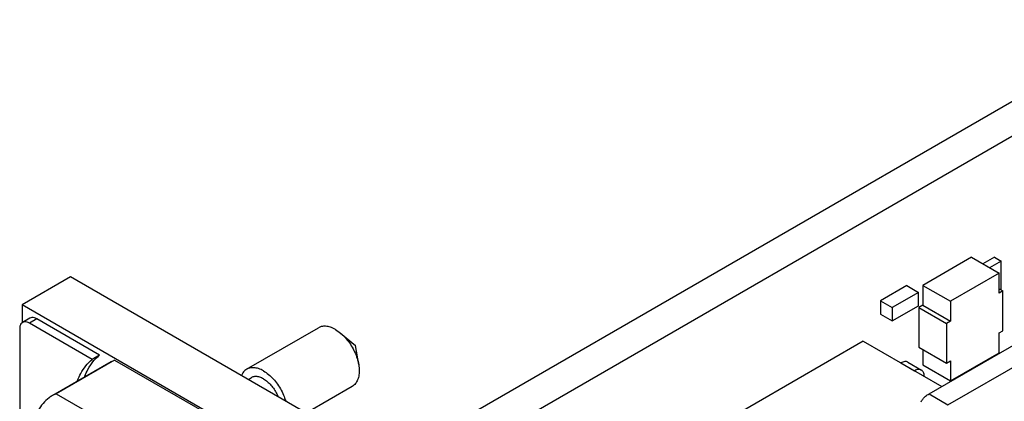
# Model space of a CAD drawing. Header units: inches. Extents: x 0 to 34, y 0 to 22.
# Tile 25 of 84: x 8.697 to 10.133, y 8.359 to 8.915. Entities that reach past the tile are written whole.
import ezdxf

# ---------------------------------------------------------------- set-up
doc = ezdxf.new("R2010")
doc.units = ezdxf.units.IN
doc.header["$LTSCALE"] = 1.87
doc.header["$MEASUREMENT"] = 0
doc.layers.get('0').update_dxf_attribs({"linetype": 'CONTINUOUS'})

msp = doc.modelspace()

# ---------------------------------------------------------------- linework, layer by layer
at = {"color": 7, "linetype": 'CONTINUOUS'}
for p, q in [((13.3071, 10.6218), (9.2367, 8.2716)), ((13.3509, 10.5965), (9.2805, 8.2463)), ((10.0848, 8.5686), (10.0141, 8.5277)), ((10.0848, 8.5686), (10.1251, 8.5453)), ((10.1184, 8.5688), (10.1014, 8.559)), ((10.1283, 8.5631), (10.1113, 8.5533)), ((10.1184, 8.5688), (10.1283, 8.5631)), ((10.1283, 8.521), (10.1283, 8.5631)), ((10.1251, 8.5453), (10.0544, 8.5045)), ((10.1251, 8.5163), (10.1251, 8.5453)), ((8.7717, 8.5401), (8.701, 8.4992)), ((9.3289, 8.2183), (8.7717, 8.5401)), ((9.9907, 8.5273), (9.9525, 8.5053)), ((9.9907, 8.5273), (10.0077, 8.5175)), ((10.0141, 8.5277), (10.0141, 8.4988)), ((10.0141, 8.5277), (10.0544, 8.5045)), ((10.0077, 8.5175), (9.9695, 8.4955)), ((10.0077, 8.4979), (10.0077, 8.5175)), ((10.1251, 8.5228), (10.1307, 8.5196)), ((10.1307, 8.5196), (10.1251, 8.5163)), ((10.1307, 8.4616), (10.1307, 8.5196)), ((8.701, 8.4992), (8.701, 8.4736)), ((9.2582, 8.1775), (8.701, 8.4992)), ((9.9525, 8.5053), (9.9525, 8.4857)), ((9.9525, 8.5053), (9.9695, 8.4955)), ((9.9695, 8.4759), (10.0077, 8.4979)), ((10.0141, 8.4988), (10.0084, 8.4955)), ((10.0141, 8.4988), (10.0544, 8.4755)), ((10.0544, 8.5045), (10.0544, 8.4755)), ((9.9525, 8.4857), (9.9695, 8.4759)), ((9.9695, 8.4955), (9.9695, 8.4759)), ((10.0084, 8.4955), (10.0084, 8.4375)), ((10.0084, 8.4955), (10.0487, 8.4722)), ((8.7122, 8.4798), (8.7016, 8.4737)), ((8.7222, 8.4788), (8.7116, 8.4727)), ((8.8032, 8.4198), (8.7116, 8.4727)), ((8.8138, 8.4259), (8.7222, 8.4788)), ((10.0231, 8.3695), (10.1993, 8.4712)), ((10.0544, 8.4755), (10.0487, 8.4722)), ((10.0487, 8.4722), (10.0487, 8.4142)), ((8.6974, 8.4645), (8.6974, 7.6386)), ((9.0283, 8.4054), (9.133, 8.4658)), ((9.1576, 8.4634), (9.1651, 8.4581)), ((9.1651, 8.4581), (9.1868, 8.4401)), ((10.1251, 8.4583), (10.1307, 8.4616)), ((10.1251, 8.4294), (10.1251, 8.4583)), ((9.9273, 8.4462), (9.6489, 8.2854)), ((9.9273, 8.4462), (10.0416, 8.3801)), ((8.8138, 8.4259), (8.8032, 8.4198)), ((9.1916, 8.4122), (9.1868, 8.4401)), ((10.0084, 8.4375), (10.0487, 8.4142)), ((10.0141, 8.4343), (10.0141, 8.4118)), ((10.0544, 8.3885), (10.1251, 8.4294)), ((10.1208, 8.4259), (10.1208, 8.4269)), ((8.8301, 8.416), (8.7452, 8.367)), ((8.8355, 8.4187), (8.7506, 8.3697)), ((8.8301, 8.416), (8.8355, 8.4187)), ((8.8355, 8.4187), (8.9822, 8.334)), ((9.9822, 8.4147), (9.982, 8.4145)), ((9.9822, 8.4147), (10.002, 8.4032)), ((9.9922, 8.4156), (10.012, 8.4042)), ((10.0141, 8.4118), (10.0544, 8.3885)), ((10.0487, 8.4142), (10.0544, 8.4175)), ((10.0544, 8.4175), (10.0544, 8.3885)), ((10.1039, 8.4171), (10.1039, 8.4161)), ((10.002, 8.4032), (10.0018, 8.4031)), ((10.0869, 8.4073), (10.0869, 8.4063)), ((9.0308, 8.3904), (9.0354, 8.3931)), ((10.0162, 8.3948), (10.0162, 8.3951)), ((8.7506, 8.3697), (8.7452, 8.367)), ((8.7506, 8.3697), (8.8974, 8.285)), ((9.115, 8.3418), (9.1822, 8.3806)), ((10.0231, 8.3695), (10.0507, 8.3536))]:
    msp.add_line(p, q, dxfattribs=at)
at = {"color": 3, "linetype": 'CONTINUOUS'}
msp.add_line((10.0507, 8.3536), (10.2269, 8.4553), dxfattribs=at)
at = {"color": 7, "linetype": 'CONTINUOUS'}
for points in [[(8.6993, 8.4716), (8.6978, 8.4696), (8.6974, 8.467), (8.6974, 8.4645)], [(8.7016, 8.4736), (8.7007, 8.4731), (8.6999, 8.4724), (8.6993, 8.4716)], [(8.8056, 8.4179), (8.8081, 8.4208), (8.8108, 8.4235), (8.8138, 8.4259)]]:
    msp.add_open_spline(points, degree=3, dxfattribs=at)
for points, knots in [([(8.7116, 8.4727), (8.7095, 8.4739), (8.7059, 8.4753), (8.7025, 8.4741), (8.7016, 8.4736)], [0, 0, 0, 0, 0.710072, 1, 1, 1, 1]), ([(8.7222, 8.4788), (8.7201, 8.48), (8.7165, 8.4814), (8.7131, 8.4802), (8.7122, 8.4797)], [0, 0, 0, 0, 0.710072, 1, 1, 1, 1]), ([(9.1576, 8.4634), (9.1553, 8.4647), (9.1507, 8.4669), (9.1437, 8.4684), (9.1377, 8.4679), (9.1343, 8.4666), (9.133, 8.4658)], [0, 0, 0, 0, 0.308074, 0.581553, 0.82661, 1, 1, 1, 1]), ([(9.1651, 8.4581), (9.1675, 8.4562), (9.1721, 8.4517), (9.1783, 8.444), (9.1836, 8.4353), (9.1879, 8.4261), (9.1904, 8.4183), (9.1913, 8.4137), (9.1916, 8.4122)], [0, 0, 0, 0, 0.171041, 0.357326, 0.547739, 0.736764, 0.919007, 1, 1, 1, 1]), ([(8.7818, 8.3891), (8.7831, 8.3925), (8.7883, 8.404), (8.7962, 8.4142), (8.8032, 8.4198)], [0, 0, 0, 0, 0.288528, 1, 1, 1, 1]), ([(8.7924, 8.3952), (8.7937, 8.3986), (8.7973, 8.4066), (8.8023, 8.414), (8.8056, 8.4179)], [0, 0, 0, 0, 0.415007, 1, 1, 1, 1]), ([(9.1916, 8.4122), (9.1919, 8.4106), (9.1924, 8.4063), (9.1925, 8.3993), (9.1911, 8.3919), (9.1881, 8.3857), (9.1848, 8.3822), (9.1826, 8.3808), (9.1822, 8.3806)], [0, 0, 0, 0, 0.138508, 0.378765, 0.593203, 0.78366, 0.957653, 1, 1, 1, 1]), ([(9.9922, 8.4156), (9.9916, 8.416), (9.9901, 8.4166), (9.9875, 8.4166), (9.9849, 8.416), (9.9831, 8.4152), (9.9822, 8.4147)], [0, 0, 0, 0, 0.217808, 0.450974, 0.710212, 1, 1, 1, 1]), ([(9.0283, 8.4054), (9.0279, 8.4051), (9.0257, 8.4038), (9.0229, 8.4008), (9.0212, 8.3977), (9.0206, 8.3963)], [0, 0, 0, 0, 0.122594, 0.627691, 1, 1, 1, 1]), ([(9.0529, 8.4029), (9.0506, 8.4043), (9.046, 8.4064), (9.039, 8.4079), (9.033, 8.4075), (9.0296, 8.4061), (9.0283, 8.4054)], [0, 0, 0, 0, 0.308025, 0.581461, 0.82648, 1, 1, 1, 1]), ([(9.0529, 8.4029), (9.0554, 8.4015), (9.0605, 8.3979), (9.0673, 8.3913), (9.0736, 8.3835), (9.0789, 8.3748), (9.0827, 8.3666), (9.0845, 8.3613), (9.0852, 8.3592)], [0, 0, 0, 0, 0.158933, 0.330995, 0.51207, 0.697158, 0.880898, 1, 1, 1, 1]), ([(10.012, 8.4042), (10.0114, 8.4046), (10.0099, 8.4051), (10.0073, 8.4052), (10.0047, 8.4046), (10.0029, 8.4037), (10.002, 8.4032)], [0, 0, 0, 0, 0.217808, 0.450974, 0.710212, 1, 1, 1, 1]), ([(10.0162, 8.3951), (10.0162, 8.3961), (10.016, 8.398), (10.0152, 8.4007), (10.0139, 8.4028), (10.0127, 8.4038), (10.012, 8.4042)], [0, 0, 0, 0, 0.289816, 0.549079, 0.782269, 1, 1, 1, 1]), ([(9.0529, 8.3914), (9.0511, 8.3924), (9.0477, 8.394), (9.0423, 8.395), (9.0382, 8.3945), (9.036, 8.3935), (9.0354, 8.3931)], [0, 0, 0, 0, 0.328787, 0.61812, 0.876647, 1, 1, 1, 1]), ([(9.0529, 8.3914), (9.0548, 8.3902), (9.0587, 8.3875), (9.0639, 8.3823), (9.0685, 8.3763), (9.0718, 8.3706), (9.0734, 8.3669), (9.074, 8.3656)], [0, 0, 0, 0, 0.199899, 0.417082, 0.64546, 0.877702, 1, 1, 1, 1]), ([(10.0117, 8.3581), (10.0124, 8.3596), (10.0143, 8.3625), (10.0182, 8.3663), (10.0214, 8.3685), (10.0231, 8.3695)], [0, 0, 0, 0, 0.301288, 0.633467, 1, 1, 1, 1]), ([(8.7452, 8.367), (8.7435, 8.366), (8.7385, 8.3627), (8.731, 8.3557), (8.7236, 8.3451), (8.7181, 8.3326), (8.7144, 8.3185), (8.7125, 8.3028), (8.7126, 8.286), (8.7145, 8.2682), (8.7183, 8.2498), (8.7239, 8.2311), (8.7312, 8.2123), (8.7401, 8.1939), (8.747, 8.182), (8.7506, 8.1762)], [0, 0, 0, 0, 0.028069, 0.086016, 0.146693, 0.211481, 0.28127, 0.356465, 0.437062, 0.52272, 0.61284, 0.70662, 0.803116, 0.901278, 1, 1, 1, 1])]:
    msp.add_open_spline(points, degree=3, knots=knots, dxfattribs=at)

doc.saveas('drawing.dxf')
